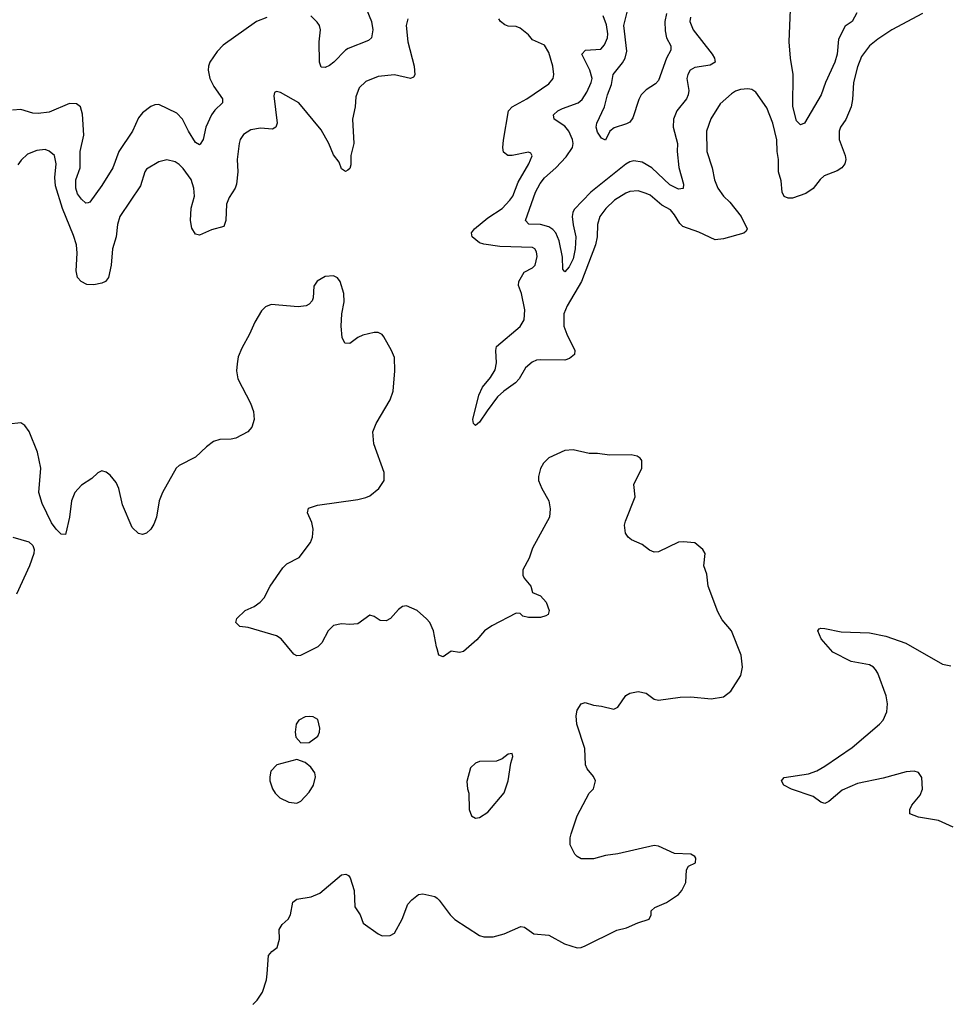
# Model space of a CAD drawing. Header units: inches. Extents: x 1843162 to 1959474, y 907081 to 1016326.
# Tile 6 of 256: x 1857945 to 1862518, y 909850 to 914699. Entities that reach past the tile are written whole.
import ezdxf

# ---------------------------------------------------------------- set-up
doc = ezdxf.new("R2010")
doc.units = ezdxf.units.IN
doc.header["$MEASUREMENT"] = 0
for name, color, linetype in [('B8950', 7, 'Continuous'), ('B8951', 7, 'Continuous'), ('B8961', 7, 'Continuous')]:
    doc.layers.add(name, color=color, linetype=linetype)

msp = doc.modelspace()

# ---------------------------------------------------------------- linework, layer by layer
at = {"layer": 'B8950', "color": 5, "elevation": 720}
msp.add_lwpolyline([(1859093.8, 909849.9), (1859094, 909850), (1859114, 909870), (1859141.2, 909910), (1859160.9, 909970), (1859163, 910000)], dxfattribs=at)
at = {"layer": 'B8951', "color": 5}
for points, elevation in [([(1859637, 914790), (1859676.9, 914690), (1859683.6, 914650), (1859677.1, 914610), (1859663.4, 914596.6), (1859562.8, 914557.2), (1859550, 914549.7), (1859491.7, 914490), (1859470, 914473.7), (1859450, 914463.5), (1859430, 914465.6), (1859421, 914490), (1859419.9, 914590), (1859425.5, 914650), (1859420.8, 914670), (1859410, 914688), (1859379, 914719)], 660), ([(1859162, 914710), (1859110.3, 914690), (1858946.5, 914573.5), (1858917.2, 914542.8), (1858880.8, 914490), (1858874, 914470), (1858873.8, 914450), (1858882, 914410), (1858901.5, 914370), (1858943.1, 914310), (1858943.1, 914290), (1858906, 914254), (1858890, 914231.5), (1858862.2, 914170), (1858848.8, 914110), (1858834, 914086), (1858830, 914082.9), (1858810, 914095.1), (1858775.5, 914150), (1858747.2, 914210), (1858718.6, 914238.6), (1858630, 914282.2), (1858610, 914280.4), (1858590, 914271.1), (1858550, 914241.1), (1858530, 914215.8), (1858499.8, 914150), (1858433.6, 914050), (1858403, 913970), (1858350, 913883.1), (1858290, 913800.7), (1858282, 913798), (1858270, 913795.1), (1858250, 913814.7), (1858230, 913841.7), (1858221.7, 913870), (1858221.6, 913910), (1858242.5, 913970), (1858242.7, 914050), (1858260.6, 914130), (1858254.6, 914234.6), (1858245.1, 914270), (1858224.4, 914284.4), (1858190, 914286.3), (1858090, 914243.2), (1858036.6, 914236.7), (1858010, 914238.5), (1857950, 914257.3), (1857910, 914253.8)], 660), ([(1859856.5, 914703.5), (1859847.3, 914670), (1859856.3, 914590), (1859887.5, 914470), (1859891.4, 914428.6), (1859883.7, 914416.3), (1859870, 914409.6), (1859790, 914427.9), (1859710, 914420.3), (1859650, 914395.3), (1859617, 914363), (1859600.1, 914319.9), (1859596.8, 914270), (1859583.8, 914210), (1859590.9, 914090), (1859576.2, 914030), (1859576.1, 913983.9), (1859570, 913966), (1859561.3, 913958.7), (1859550, 913952), (1859530, 913965.1), (1859517.5, 913997.5), (1859490, 914033.3), (1859467.4, 914090), (1859430, 914156.4), (1859319.7, 914290), (1859230, 914341.6), (1859210, 914346), (1859199.6, 914340.4), (1859195.9, 914324.1), (1859212.3, 914190), (1859206.5, 914170), (1859190, 914160.2), (1859130, 914164.9), (1859083.6, 914156.4), (1859046.3, 914133.7), (1859031.1, 914110), (1859025, 914090), (1859016.3, 914010), (1859018.5, 913950), (1859013.2, 913890), (1859006.3, 913870), (1858976.5, 913823.5), (1858963.5, 913790), (1858959.7, 913710), (1858950, 913680.9), (1858890, 913665.1), (1858830, 913638.7), (1858810, 913642.9), (1858792.9, 913672.9), (1858786.1, 913710), (1858788.9, 913771.1), (1858805.6, 913830), (1858802.3, 913870), (1858790, 913912.8), (1858750, 913966.9), (1858730, 913986.9), (1858710, 913998.7), (1858670, 914008.4), (1858630, 913999.7), (1858570, 913963.7), (1858561.3, 913950), (1858539.5, 913880.5), (1858438.3, 913730), (1858426, 913690), (1858419.8, 913630), (1858402.8, 913570), (1858394.7, 913490), (1858381.9, 913430), (1858367.2, 913410), (1858350, 913402), (1858310, 913394), (1858275.8, 913395.8), (1858247.8, 913410), (1858229.8, 913430), (1858222.8, 913462.8), (1858228.8, 913550), (1858224.3, 913590), (1858210, 913637.2), (1858155.9, 913770), (1858121.4, 913881.4), (1858117.4, 913922.5), (1858125, 913990), (1858116.4, 914030), (1858090, 914051.5), (1858070, 914059.7), (1858030, 914055.8), (1857983.5, 914036.5), (1857952, 914007.9), (1857935.5, 913984.5)], 680), ([(1860000, 911601.5), (1859997.4, 911610), (1859982.4, 911690), (1859964, 911730), (1859948.9, 911748.9), (1859902, 911790), (1859850, 911812.6), (1859830, 911808.4), (1859810, 911795.1), (1859771.7, 911750), (1859750, 911739.3), (1859720.5, 911740.5), (1859690, 911760.5), (1859670, 911767.3), (1859610, 911724.4), (1859570, 911721.1), (1859530, 911724), (1859490, 911715.6), (1859463.8, 911690), (1859432.7, 911630), (1859412.7, 911610), (1859327.6, 911567.6), (1859310, 911567), (1859294.9, 911574.9), (1859233, 911650), (1859210, 911664), (1859070, 911705.6), (1859028.7, 911710), (1859009, 911730), (1859014, 911750), (1859056, 911790), (1859099.3, 911810), (1859129.7, 911830.3), (1859148.2, 911851.8), (1859177.6, 911910), (1859240.3, 911999.7), (1859261.1, 912018.9), (1859322, 912050), (1859376.3, 912123.7), (1859387.1, 912150), (1859390.9, 912190), (1859383.6, 912223.6), (1859362.4, 912270), (1859367.2, 912292.8), (1859410.9, 912309.1), (1859610, 912336.1), (1859650, 912346), (1859670, 912354.6), (1859714, 912390), (1859739.2, 912430), (1859739.3, 912470), (1859689.7, 912610), (1859684.7, 912670), (1859700.5, 912710), (1859770, 912827.7), (1859783.9, 912870), (1859792.8, 912970), (1859790, 913035.3), (1859776.2, 913070), (1859737.7, 913137.7), (1859729.6, 913149.6), (1859710, 913158.4), (1859690, 913158.7), (1859634.3, 913145.7), (1859610, 913134), (1859570, 913105.1), (1859546.2, 913106.2), (1859533.3, 913133.3), (1859528.3, 913190), (1859531.9, 913250), (1859542.8, 913310), (1859540.9, 913350), (1859522.6, 913410), (1859510, 913427.6), (1859490, 913437.4), (1859450, 913434), (1859410, 913412.3), (1859392.8, 913387.2), (1859390.3, 913330), (1859384.7, 913315.3), (1859370, 913298), (1859356.3, 913290), (1859315.5, 913284.5), (1859184.1, 913295.9), (1859154.9, 913285.1), (1859135.1, 913264.9), (1859102.4, 913210), (1859077, 913150), (1859038.7, 913081.3), (1859021.3, 913038.7), (1859015.4, 913004.6), (1859013.4, 912970), (1859018.7, 912930), (1859081.7, 912810), (1859096.5, 912770), (1859100.3, 912730), (1859087.8, 912692.2), (1859068, 912670), (1859010, 912639.1), (1858986, 912634), (1858930, 912632.3), (1858898.9, 912621.1), (1858864.5, 912595.5), (1858810, 912544), (1858730, 912503), (1858715.8, 912490), (1858648.6, 912370), (1858631, 912330), (1858618.4, 912250), (1858605.3, 912214.7), (1858590, 912189.7), (1858570, 912169.7), (1858550, 912163.5), (1858530, 912168.5), (1858498.7, 912198.7), (1858450.6, 912310), (1858432.9, 912390), (1858419.3, 912419.3), (1858390, 912456.3), (1858370, 912471.3), (1858350, 912476.9), (1858330, 912468), (1858300.8, 912439.2), (1858250, 912406.2), (1858216.3, 912370), (1858199.8, 912330), (1858190.2, 912249.8), (1858172.7, 912170), (1858170, 912164), (1858150, 912166), (1858124.5, 912190), (1858101.5, 912221.5), (1858056.2, 912316.2), (1858039.7, 912370), (1858048.3, 912490), (1858032.8, 912570), (1857991.7, 912671.7), (1857970, 912700.7), (1857950, 912713.6), (1857890, 912707.3)], 720), ([(1857911.3, 912150), (1857990, 912128.2), (1858010.4, 912110), (1858015.8, 912090), (1858014.9, 912070), (1857993.7, 912010), (1857930, 911869.2)], 720), ([(1859163, 910000), (1859169.6, 910090), (1859186, 910110), (1859212.2, 910130), (1859223.9, 910170), (1859222.4, 910217.6), (1859237.8, 910242.2), (1859266.9, 910270), (1859278.5, 910290), (1859290, 910353), (1859310, 910368.5), (1859380.5, 910379.5), (1859423.3, 910396.7), (1859530, 910487.3), (1859550.6, 910490.6), (1859564, 910484), (1859572.8, 910472.8), (1859592.7, 910410), (1859596, 910330), (1859621, 910290), (1859636, 910250), (1859710, 910197.3), (1859730, 910187.7), (1859770, 910188), (1859790, 910200.5), (1859828.2, 910270), (1859857, 910343), (1859875.5, 910364.5), (1859909.5, 910390.5), (1859930, 910394.8), (1859990, 910381), (1860000, 910371.9)], 720)]:
    msp.add_lwpolyline(points, dxfattribs=dict(at, elevation=elevation))
at = {"layer": 'B8951', "color": 5, "elevation": 740}
for points in [[(1859370, 911267.8), (1859350, 911266), (1859319.1, 911250), (1859306, 911230), (1859300.7, 911190), (1859304.9, 911164.9), (1859330, 911138), (1859370, 911138.8), (1859413.2, 911170), (1859421.2, 911190), (1859422.7, 911210), (1859412.8, 911252.8), (1859390, 911265.1)], [(1859310, 911055.3), (1859210.7, 911029.3), (1859182, 910998), (1859176, 910970), (1859176, 910950), (1859190.5, 910910.5), (1859202.8, 910890), (1859226.4, 910866.4), (1859270, 910845.5), (1859310, 910840.7), (1859330, 910850.7), (1859370, 910894), (1859392, 910930), (1859402, 910970), (1859398, 910990), (1859378.3, 911018.3), (1859350, 911041.2)]]:
    msp.add_lwpolyline(points, close=True, dxfattribs=at)
at = {"layer": 'B8961', "color": 5}
for points, elevation in [([(1862390.4, 914730), (1862240.4, 914650), (1862170, 914603.5), (1862129, 914570), (1862090, 914518.7), (1862070, 914466.6), (1862050.2, 914390), (1862046.4, 914306.4), (1862038.9, 914270), (1862012.7, 914207.3), (1861987.4, 914170), (1861979.8, 914150), (1861981.1, 914110), (1862010.2, 914030), (1862013.6, 914010), (1862007.8, 913990), (1861993.8, 913970), (1861970, 913954.8), (1861906, 913930), (1861887.2, 913912.8), (1861852.8, 913867.2), (1861816.3, 913843.7), (1861750, 913821), (1861730, 913820.3), (1861710, 913828.2), (1861699.3, 913850), (1861694.1, 913905.9), (1861682, 913950), (1861682.4, 914010), (1861675.3, 914050), (1861672.7, 914107.3), (1861654.3, 914190), (1861624.8, 914264.8), (1861570, 914342), (1861550, 914355.6), (1861530, 914358.7), (1861494.9, 914354.9), (1861470, 914347.8), (1861450, 914334.7), (1861395.1, 914284.9), (1861348.8, 914211.2), (1861327.5, 914150), (1861328.7, 914050), (1861354.2, 913970), (1861366.6, 913910), (1861382.2, 913870), (1861410, 913830.2), (1861441.3, 913801.3), (1861498.5, 913730), (1861526.9, 913670), (1861522.2, 913657.8), (1861511.3, 913648.7), (1861410, 913620.1), (1861370, 913614.9), (1861290, 913653.2), (1861210, 913680.9), (1861195.1, 913695.1), (1861170, 913738.5), (1861150, 913762.9), (1861106.3, 913786.3), (1861050, 913835.6), (1861030, 913843.7), (1860990, 913856.5), (1860950, 913853.7), (1860930, 913845.7), (1860874.7, 913810), (1860831.9, 913770), (1860801.4, 913730), (1860790.1, 913690), (1860788.3, 913630), (1860780.7, 913590), (1860712.2, 913410), (1860641.1, 913290), (1860624.1, 913250), (1860625, 913190), (1860638.8, 913150), (1860679.5, 913070), (1860676.4, 913050), (1860652.4, 913030), (1860630, 913022.4), (1860510, 913024.3), (1860490, 913022), (1860468, 913012), (1860436, 912984), (1860405.2, 912930), (1860386.7, 912910), (1860329.5, 912870.5), (1860298.4, 912841.6), (1860246.3, 912773.7), (1860210, 912716.9), (1860190, 912700.9), (1860179.3, 912710), (1860176.3, 912730), (1860205.6, 912850), (1860223.7, 912890), (1860263.6, 912936.4), (1860285.9, 912974.1), (1860293.5, 913010), (1860289.8, 913070.1), (1860293.5, 913090), (1860410, 913188), (1860430, 913220.5), (1860432.9, 913270), (1860415.9, 913350), (1860401.2, 913390), (1860402.9, 913410), (1860430, 913456.3), (1860470, 913476.9), (1860483.1, 913490), (1860493.2, 913533.2), (1860490, 913556.2), (1860481.1, 913570), (1860470, 913577.1), (1860310, 913582.8), (1860230, 913594), (1860210, 913600.7), (1860173, 913630), (1860169.7, 913650), (1860184.7, 913670), (1860250, 913722.7), (1860320.7, 913770), (1860358.3, 913810), (1860372.6, 913830), (1860400.4, 913899.6), (1860452.9, 913990), (1860469.3, 914029.3), (1860461.5, 914041.5), (1860450, 914047), (1860370, 914029.7), (1860349.2, 914030), (1860326.9, 914046.9), (1860323.5, 914070), (1860326.6, 914106.6), (1860351.8, 914250), (1860369.3, 914270.7), (1860441.7, 914310), (1860550, 914383.1), (1860571.3, 914410), (1860575.4, 914430), (1860569.8, 914470), (1860550, 914537.2), (1860530, 914574), (1860470, 914600.3), (1860450, 914625.6), (1860410, 914658.4), (1860390, 914665.6), (1860350, 914666.9), (1860333.5, 914673.5), (1860313.3, 914690), (1860304.3, 914704.3)], 680), ([(1861248.4, 914711.6), (1861245.6, 914690), (1861261.1, 914650), (1861355.2, 914530), (1861366.9, 914510), (1861370.3, 914490), (1861345.2, 914474.8), (1861270, 914463.7), (1861247.1, 914450), (1861234.7, 914430), (1861231, 914410), (1861239.4, 914350), (1861237.6, 914330), (1861229.3, 914310), (1861181.2, 914250), (1861163.8, 914210), (1861163, 914170), (1861184.2, 914090), (1861183, 914050), (1861191.4, 913971.4), (1861214.4, 913890), (1861212.6, 913867.4), (1861190, 913864.2), (1861145.9, 913885.9), (1861058.5, 913970), (1861010, 913997.2), (1860970, 914003.9), (1860950, 913999.1), (1860930, 913987.7), (1860757.5, 913850), (1860675.9, 913764.1), (1860668.4, 913750), (1860665.9, 913730), (1860669.7, 913689.7), (1860683.6, 913630), (1860680.6, 913570), (1860670, 913521.1), (1860650, 913481.7), (1860630, 913456.9), (1860619.7, 913470), (1860617.2, 913530), (1860602, 913610), (1860584.9, 913650), (1860570, 913666.7), (1860550, 913679.4), (1860510, 913689.9), (1860452.5, 913692.5), (1860436.4, 913710), (1860485.5, 913850), (1860507.2, 913892.8), (1860530, 913920.7), (1860585.7, 913970), (1860636.2, 914023.8), (1860667.5, 914070), (1860670.6, 914090), (1860666.6, 914110), (1860648.6, 914150), (1860630, 914174.3), (1860577.2, 914210), (1860573.7, 914230), (1860595.1, 914250), (1860618, 914262), (1860695.1, 914290), (1860714.2, 914305.8), (1860737.5, 914342.5), (1860759.9, 914390), (1860764.1, 914410), (1860752.6, 914450), (1860713.8, 914530), (1860730.6, 914549.4), (1860806.2, 914553.8), (1860824.7, 914575.3), (1860839.1, 914610), (1860841.5, 914630), (1860833.9, 914673.9), (1860818.1, 914718.1)], 660), ([(1861130.1, 914730), (1861122, 914690), (1861123.7, 914643.7), (1861130.6, 914610.6), (1861152, 914570), (1861151.1, 914550), (1861130.5, 914509.5), (1861090, 914399.1), (1861076.6, 914383.4), (1861030, 914353.8), (1861006, 914330), (1860993.4, 914306.6), (1860964, 914216), (1860950, 914195.1), (1860933.9, 914186.1), (1860872.5, 914167.5), (1860850.3, 914149.7), (1860830, 914106), (1860810, 914116.2), (1860790, 914145.6), (1860784.3, 914170), (1860786.8, 914190), (1860825.4, 914270), (1860839.4, 914330), (1860859.3, 914380.7), (1860867.4, 914430), (1860913.4, 914486.6), (1860925.8, 914510), (1860935.2, 914544.8), (1860920.1, 914670), (1860940.3, 914750)], 640), ([(1862066.6, 914733.4), (1862044.9, 914690), (1862010, 914667.1), (1861977.3, 914602.7), (1861970.5, 914530), (1861958.9, 914490), (1861912.7, 914390), (1861891.4, 914328.6), (1861810, 914189.3), (1861790, 914180.9), (1861770, 914200.9), (1861751.7, 914271.7), (1861753.7, 914430), (1861740.2, 914510), (1861734.4, 914590), (1861740.9, 914750)], 660), ([(1860000, 910371.9), (1860010, 910362.8), (1860065.5, 910290), (1860087.8, 910267.8), (1860210, 910188.2), (1860230, 910183), (1860277, 910183), (1860330, 910197.1), (1860413.2, 910233.2), (1860430.5, 910230.5), (1860477.3, 910197.3), (1860550, 910190.8), (1860627.1, 910147.1), (1860690, 910128), (1860710, 910129.1), (1860730, 910137.4), (1860885.3, 910214.7), (1860933.1, 910226.9), (1860988.2, 910251.8), (1861044, 910270), (1861054, 910290), (1861055.3, 910310), (1861072.5, 910327.5), (1861130, 910350.8), (1861189, 910390), (1861205.2, 910410), (1861225.2, 910450), (1861228.4, 910511.6), (1861238, 910530), (1861272.5, 910547.5), (1861274, 910570), (1861270, 910578), (1861250, 910588.7), (1861170, 910592.3), (1861090, 910629.4), (1861070, 910631.6), (1860890, 910590.8), (1860830, 910583), (1860770, 910565.6), (1860710, 910567), (1860690, 910577.2), (1860679.3, 910590), (1860656, 910636), (1860655.1, 910670), (1860660.7, 910690), (1860690, 910778), (1860749.2, 910890), (1860770, 910911), (1860780.4, 910950), (1860770, 910972.6), (1860738.7, 911010), (1860731.7, 911030), (1860728, 911110), (1860689.1, 911230), (1860684.8, 911270), (1860690, 911298.8), (1860710, 911330.4), (1860730, 911336.4), (1860770, 911322.6), (1860810, 911318.9), (1860870, 911303.7), (1860890, 911312.7), (1860930, 911370.4), (1860950, 911382.4), (1860990, 911390.6), (1861030, 911382), (1861070, 911353), (1861090, 911348.2), (1861197.7, 911362.3), (1861250, 911363.6), (1861350, 911354.6), (1861410, 911363.7), (1861447.6, 911392.4), (1861495.8, 911470), (1861504.7, 911510), (1861498, 911570), (1861449.7, 911690), (1861404.2, 911744.2), (1861382.9, 911782.9), (1861334.5, 911910), (1861328.6, 911968.6), (1861314, 912010), (1861319.7, 912070), (1861309.6, 912090), (1861270, 912123), (1861211.8, 912128.2), (1861190, 912126.3), (1861090, 912078.9), (1861070, 912077.4), (1861045.9, 912085.9), (1861010, 912114.5), (1860958, 912138), (1860942, 912150), (1860928.7, 912170), (1860924, 912210), (1860928.9, 912228.9), (1860975.1, 912350), (1860969.2, 912410), (1861008.7, 912490), (1861008.4, 912528.4), (1861000.4, 912540.4), (1860986, 912550), (1860956.5, 912556.5), (1860850, 912555.1), (1860790, 912563), (1860750, 912562.9), (1860670, 912580.9), (1860630, 912577), (1860550, 912540.9), (1860525.1, 912514.9), (1860510, 912488.7), (1860499.1, 912450), (1860500.5, 912430), (1860515.5, 912390), (1860550.6, 912330), (1860557.3, 912290), (1860553.4, 912250), (1860470, 912096), (1860453.4, 912046.6), (1860422, 911990), (1860423, 911963), (1860430, 911948), (1860461.6, 911910), (1860470, 911878), (1860510, 911861.6), (1860537.6, 911830), (1860552.2, 911790), (1860547.3, 911770), (1860536.5, 911763.5), (1860510, 911755.4), (1860450, 911755.4), (1860422.2, 911762.2), (1860410, 911774), (1860390, 911775.6), (1860270, 911714.2), (1860233.7, 911690), (1860195.5, 911644.5), (1860130, 911587.2), (1860110, 911583.1), (1860070, 911589.6), (1860030, 911561.6), (1860009.7, 911570), (1860000, 911601.5)], 720), ([(1862542.4, 910722.4), (1862470, 910755.1), (1862371, 910771), (1862328.2, 910788.2), (1862327.6, 910810), (1862337.6, 910830), (1862379.8, 910880.2), (1862390.7, 910909.3), (1862387.5, 910967.5), (1862370.8, 910990.8), (1862350, 910998), (1862310, 910994.8), (1862196.7, 910963.3), (1862070, 910938), (1861995.5, 910904.5), (1861930, 910848), (1861910, 910839.7), (1861890, 910846.3), (1861852.9, 910872.9), (1861746, 910910), (1861707.3, 910930), (1861696, 910950), (1861710, 910966.8), (1861830, 910985.7), (1861870, 910999.6), (1861910, 911022), (1862044.8, 911115.2), (1862179.2, 911230), (1862197.6, 911250), (1862214.6, 911290), (1862218.9, 911330), (1862211.4, 911370), (1862170, 911481.6), (1862159, 911499), (1862150, 911509.8), (1862130, 911521.1), (1862038.9, 911538.9), (1861950, 911584.2), (1861891.5, 911650), (1861875.1, 911690), (1861881.3, 911698.7), (1861890, 911703), (1861910, 911701.3), (1861990, 911684.4), (1862130, 911679.3), (1862210, 911663), (1862308.8, 911628.8), (1862490, 911524.9), (1862530, 911516.4)], 680)]:
    msp.add_lwpolyline(points, dxfattribs=dict(at, elevation=elevation))
at = {"layer": 'B8961', "color": 5, "elevation": 740}
msp.add_lwpolyline([(1860370, 911086), (1860350, 911082), (1860320.7, 911059.3), (1860293.2, 911046.8), (1860210, 911045.2), (1860190, 911037.2), (1860165.5, 911014.5), (1860147.5, 910947.5), (1860150.5, 910910.5), (1860157.3, 910890), (1860158, 910810), (1860170, 910778), (1860190, 910766.8), (1860210, 910770.7), (1860250, 910796), (1860330, 910890.7), (1860351.1, 910950), (1860363.2, 911036.8), (1860374, 911070)], close=True, dxfattribs=at)

doc.saveas('drawing.dxf')
